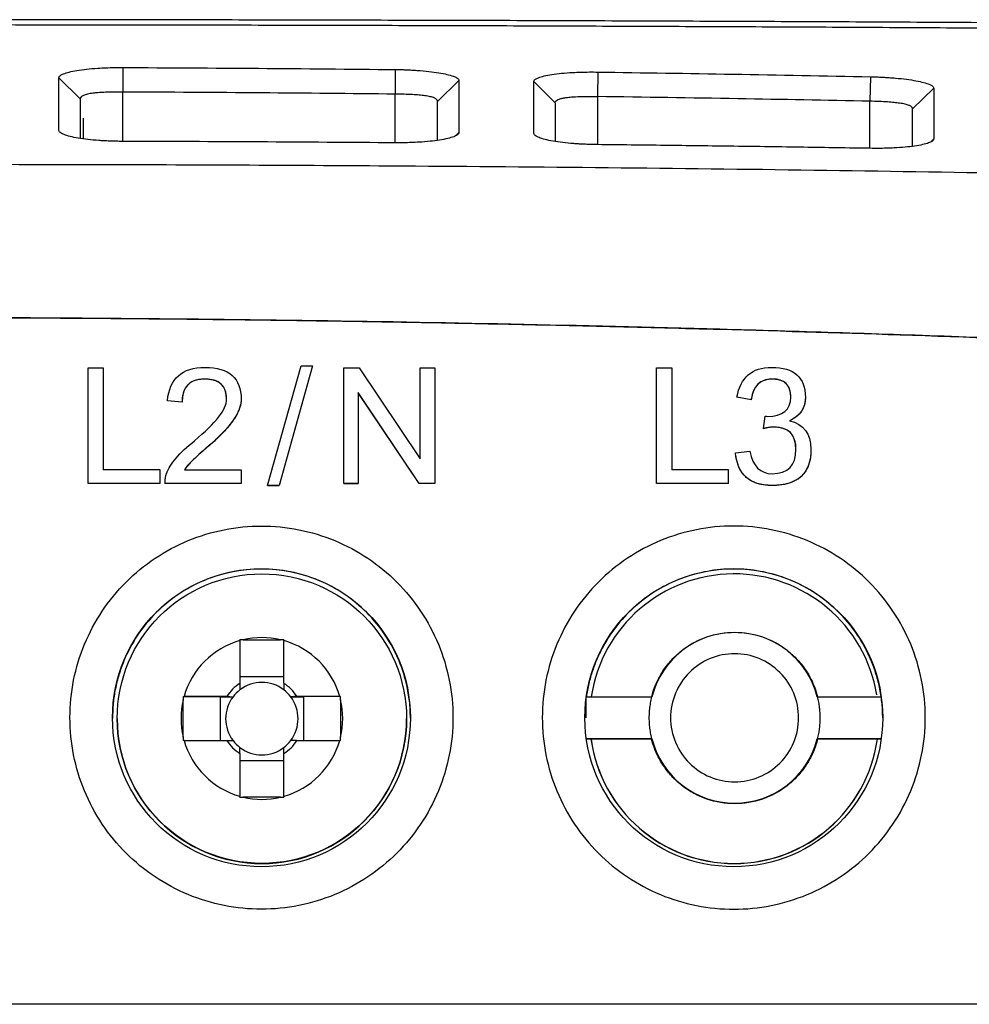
# Model space of a CAD drawing. Header units: millimetres. Extents: x 87 to 936, y -49 to 894.
# Tile 67 of 107: x 596 to 618, y 528 to 551. Entities that reach past the tile are written whole.
import ezdxf

# ---------------------------------------------------------------- set-up
doc = ezdxf.new("R2010")
doc.units = ezdxf.units.MM

msp = doc.modelspace()

# ---------------------------------------------------------------- linework, layer by layer
at = {"color": 7, "linetype": 'Continuous', "lineweight": 25}
for p, q in [((598.223, 549.698), (598.22, 549.121)), ((604.626, 549.65), (604.62, 549.073)), ((609.388, 549.591), (609.38, 549.015)), ((597.22, 548.96), (596.72, 549.456)), ((606.12, 549.389), (605.62, 548.9)), ((608.38, 548.867), (607.88, 549.368)), ((615.791, 549.48), (615.78, 548.905)), ((617.28, 549.211), (616.78, 548.727)), ((597.22, 548.96), (597.22, 548.032)), ((605.62, 547.988), (605.62, 548.9)), ((608.38, 548.867), (608.38, 547.962)), ((616.78, 547.847), (616.78, 548.727)), ((597.29, 548.507), (597.29, 548.024)), ((606.12, 548.167), (606.048, 548.097)), ((617.28, 548.019), (617.211, 547.952)), ((597.405, 539.929), (597.405, 542.642)), ((597.405, 542.642), (597.764, 542.642)), ((597.764, 542.642), (597.764, 540.25)), ((601.625, 539.882), (602.413, 542.689)), ((602.681, 542.689), (601.893, 539.882)), ((602.681, 542.687), (601.893, 539.88)), ((602.413, 542.689), (602.681, 542.689)), ((602.681, 542.687), (602.681, 542.689)), ((603.413, 539.929), (603.413, 542.642)), ((603.413, 542.642), (603.78, 542.642)), ((603.78, 542.642), (605.212, 540.509)), ((605.212, 540.509), (605.212, 542.642)), ((605.212, 542.642), (605.555, 542.642)), ((605.555, 542.642), (605.555, 539.929)), ((610.766, 542.642), (611.126, 542.642)), ((610.766, 539.929), (610.766, 542.642)), ((611.126, 542.642), (611.126, 540.25)), ((600.147, 542.378), (600.147, 542.38)), ((613.477, 542.378), (613.477, 542.38)), ((599.614, 541.838), (599.271, 541.872)), ((599.271, 541.87), (599.271, 541.872)), ((599.614, 541.836), (599.271, 541.87)), ((605.188, 539.929), (603.756, 542.061)), ((603.756, 542.061), (603.756, 539.929)), ((605.188, 539.927), (603.756, 542.06)), ((612.988, 541.893), (612.654, 541.952)), ((612.654, 541.951), (612.654, 541.952)), ((612.988, 541.891), (612.654, 541.951)), ((612.988, 541.891), (612.988, 541.893)), ((599.614, 541.836), (599.614, 541.838)), ((613.278, 541.216), (613.315, 541.508)), ((613.278, 541.214), (613.278, 541.216)), ((612.62, 540.644), (612.954, 540.686)), ((612.62, 540.642), (612.62, 540.644)), ((599.098, 540.25), (597.764, 540.25)), ((599.098, 539.929), (599.098, 540.25)), ((599.673, 540.25), (601.007, 540.25)), ((601.007, 540.25), (601.007, 539.929)), ((612.459, 540.25), (611.126, 540.25)), ((612.459, 539.929), (612.459, 540.25)), ((599.098, 539.929), (597.405, 539.929)), ((597.405, 539.927), (597.405, 539.929)), ((599.098, 539.927), (597.405, 539.927)), ((599.098, 539.929), (599.098, 539.927)), ((599.208, 539.927), (599.208, 539.929)), ((601.007, 539.929), (599.208, 539.929)), ((601.007, 539.927), (599.208, 539.927)), ((599.21, 539.997), (599.21, 539.996)), ((601.007, 539.927), (601.007, 539.929)), ((601.625, 539.882), (601.893, 539.882)), ((601.625, 539.882), (601.625, 539.88)), ((601.893, 539.88), (601.625, 539.88)), ((601.893, 539.88), (601.893, 539.882)), ((603.413, 539.929), (603.756, 539.929)), ((603.413, 539.929), (603.413, 539.927)), ((603.756, 539.927), (603.413, 539.927)), ((603.756, 539.927), (603.756, 539.929)), ((605.188, 539.927), (605.188, 539.929)), ((605.555, 539.929), (605.188, 539.929)), ((605.555, 539.927), (605.188, 539.927)), ((605.555, 539.927), (605.555, 539.929)), ((610.766, 539.927), (610.766, 539.929)), ((612.459, 539.929), (610.766, 539.929)), ((612.459, 539.927), (610.766, 539.927)), ((612.459, 539.929), (612.459, 539.927)), ((613.481, 539.88), (613.481, 539.882)), ((600.975, 536.237), (600.975, 535.233)), ((601.054, 536.258), (601.926, 536.258)), ((602.005, 535.233), (602.005, 536.237)), ((602.005, 535.386), (600.975, 535.386)), ((599.641, 534.923), (600.507, 534.918)), ((600.665, 534.923), (599.661, 534.923)), ((600.507, 534.918), (600.507, 533.893)), ((600.507, 534.918), (600.812, 534.918)), ((602.167, 534.918), (602.473, 534.918)), ((603.319, 534.923), (602.315, 534.923)), ((603.339, 534.923), (602.473, 534.918)), ((602.473, 533.893), (602.473, 534.918)), ((609.114, 534.913), (609.116, 534.918)), ((609.116, 534.918), (610.65, 534.918)), ((610.65, 534.918), (610.657, 534.913)), ((614.55, 534.918), (614.543, 534.913)), ((614.55, 534.918), (616.044, 534.918)), ((616.044, 534.918), (616.045, 534.913)), ((599.641, 533.972), (599.641, 534.845)), ((603.339, 534.845), (603.339, 533.972)), ((609.114, 534.422), (609.114, 534.913)), ((609.114, 534.913), (610.657, 534.913)), ((614.543, 534.913), (616.045, 534.913)), ((598.09, 534.404), (598.09, 534.399)), ((604.89, 534.399), (604.89, 534.404)), ((599.661, 533.893), (600.665, 533.893)), ((602.315, 533.893), (603.319, 533.893)), ((610.657, 533.93), (609.114, 533.93)), ((610.65, 533.918), (609.116, 533.918)), ((610.65, 533.918), (610.657, 533.93)), ((616.045, 533.93), (614.543, 533.93)), ((614.55, 533.918), (614.543, 533.93)), ((616.044, 533.918), (614.55, 533.918)), ((600.975, 533.584), (600.975, 532.58)), ((602.005, 532.58), (602.005, 533.584)), ((600.975, 533.42), (602.005, 533.42)), ((601.926, 532.559), (601.054, 532.559))]:
    msp.add_line(p, q, dxfattribs=at)
at = {"color": 8, "linetype": 'Continuous', "lineweight": 25}
for p, q in [((598.22, 547.962), (598.22, 549.121)), ((604.62, 547.929), (604.62, 549.073)), ((609.38, 549.015), (609.38, 547.886)), ((615.78, 547.799), (615.78, 548.905))]:
    msp.add_line(p, q, dxfattribs=at)
at = {"color": 7, "linetype": 'Continuous', "lineweight": 25}
for centre, radius in [((601.48, 534.425), 3.5), ((612.58, 534.425), 3.5), ((601.49, 534.404), 3.4)]:
    msp.add_circle(centre, radius, dxfattribs=at)
for centre, radius, start, end in [((612.59, 534.404), 3.4, 9.5058, 171.29), ((601.49, 534.408), 1.9, 76.7262, 103.2738), ((612.6, 534.422), 2.004, 14.1884, 165.8116), ((601.49, 534.408), 1.9, 105.7268, 164.2729), ((601.49, 534.408), 1.9, 15.7271, 74.2732), ((601.49, 534.408), 0.972, 121.9777, 148.022), ((601.49, 534.403), 0.851, 52.7591, 127.2409), ((601.49, 534.408), 0.972, 31.978, 58.0223), ((601.49, 534.403), 0.851, 142.7587, 217.2413), ((601.49, 534.403), 0.851, 127.241, 142.7587), ((601.49, 534.403), 0.851, 37.2413, 52.759), ((601.49, 534.403), 0.851, 322.7587, 37.2413), ((601.49, 534.408), 1.9, 166.7261, 193.2739), ((601.49, 534.408), 1.9, 346.7261, 13.2739), ((601.49, 534.399), 3.4, 180.0002, 359.9998), ((601.49, 534.408), 1.9, 195.7271, 254.2732), ((601.49, 534.408), 0.972, 211.978, 238.0223), ((601.49, 534.403), 0.851, 217.2413, 232.759), ((601.49, 534.408), 1.9, 285.7268, 344.2729), ((601.49, 534.408), 0.972, 301.9777, 328.022), ((601.49, 534.403), 0.851, 307.241, 322.7587), ((612.59, 534.399), 3.4, 188.132, 351.868), ((612.59, 534.404), 3.4, 188.2037, 351.7963), ((612.6, 534.422), 2.004, 194.1884, 345.8116), ((601.49, 534.403), 0.851, 232.7591, 307.2409), ((601.49, 534.408), 1.9, 256.7262, 283.2738)]:
    msp.add_arc(centre, radius, start, end, dxfattribs=at)
for points, knots in [([(643.301, 550.544), (642.889, 550.549), (642.066, 550.558), (640.827, 550.571), (639.586, 550.584), (638.342, 550.597), (637.095, 550.609), (635.846, 550.621), (634.594, 550.632), (633.34, 550.644), (632.084, 550.655), (630.825, 550.665), (629.565, 550.675), (628.303, 550.685), (627.039, 550.695), (625.774, 550.704), (624.507, 550.713), (623.239, 550.721), (621.97, 550.729), (620.699, 550.737), (619.428, 550.744), (618.156, 550.751), (616.882, 550.758), (615.609, 550.765), (614.334, 550.771), (613.06, 550.776), (611.785, 550.782), (610.509, 550.787), (609.234, 550.791), (607.959, 550.796), (606.684, 550.8), (605.409, 550.803), (604.135, 550.806), (602.861, 550.809), (601.588, 550.812), (600.316, 550.814), (599.044, 550.816), (597.774, 550.818), (596.504, 550.819), (595.236, 550.82), (593.969, 550.82), (593.125, 550.82), (592.703, 550.82)], [0, 0, 0, 0, 0.025202, 0.050404, 0.075604, 0.100802, 0.125997, 0.151189, 0.176375, 0.201557, 0.226732, 0.251901, 0.277062, 0.302214, 0.327358, 0.352491, 0.377614, 0.402725, 0.427824, 0.45291, 0.477982, 0.50304, 0.528082, 0.553108, 0.578118, 0.60311, 0.628083, 0.653038, 0.677973, 0.702887, 0.727781, 0.752652, 0.7775, 0.802325, 0.827127, 0.851903, 0.876654, 0.901378, 0.926076, 0.950746, 0.975387, 1, 1, 1, 1]), ([(592.703, 550.704), (593.103, 550.704), (593.902, 550.704), (595.101, 550.704), (596.3, 550.703), (597.5, 550.702), (598.7, 550.7), (599.9, 550.699), (601.1, 550.696), (602.3, 550.694), (603.5, 550.691), (604.701, 550.688), (605.901, 550.684), (607.1, 550.681), (608.3, 550.677), (609.499, 550.672), (610.698, 550.667), (611.897, 550.662), (613.095, 550.657), (614.292, 550.651), (615.489, 550.645), (616.685, 550.638), (617.88, 550.631), (619.074, 550.624), (620.268, 550.617), (621.46, 550.609), (622.652, 550.601), (623.842, 550.593), (625.031, 550.584), (626.22, 550.575), (627.406, 550.565), (628.592, 550.555), (629.776, 550.545), (630.958, 550.535), (632.139, 550.524), (633.319, 550.513), (634.496, 550.502), (635.672, 550.49), (636.846, 550.478), (638.019, 550.465), (639.189, 550.453), (640.357, 550.439), (641.524, 550.426), (642.688, 550.412), (643.85, 550.398), (645.009, 550.384), (646.167, 550.369), (646.936, 550.359), (647.321, 550.354)], [0, 0, 0, 0, 0.02154, 0.043088, 0.064645, 0.086211, 0.107786, 0.12937, 0.150963, 0.172565, 0.194175, 0.215794, 0.237422, 0.259059, 0.280705, 0.30236, 0.324024, 0.345696, 0.367377, 0.389068, 0.410767, 0.432475, 0.454191, 0.475917, 0.497652, 0.519395, 0.541148, 0.562909, 0.584679, 0.606458, 0.628246, 0.650042, 0.671848, 0.693663, 0.715486, 0.737318, 0.75916, 0.78101, 0.802869, 0.824736, 0.846613, 0.868499, 0.890394, 0.912297, 0.934209, 0.956131, 0.978061, 1, 1, 1, 1]), ([(596.72, 549.456), (596.72, 549.462), (596.722, 549.475), (596.736, 549.494), (596.757, 549.512), (596.788, 549.531), (596.847, 549.558), (596.953, 549.592), (597.137, 549.629), (597.364, 549.66), (597.6, 549.68), (597.822, 549.692), (598.02, 549.698), (598.155, 549.698), (598.223, 549.698)], [0, 0, 0, 0, 0.050104, 0.099933, 0.149751, 0.199823, 0.250411, 0.37614, 0.500229, 0.625554, 0.749898, 0.834042, 0.916842, 1, 1, 1, 1]), ([(598.223, 549.698), (599.285, 549.692), (601.42, 549.681), (603.554, 549.661), (604.626, 549.65)], [0, 0, 0, 0, 0.497912, 1, 1, 1, 1]), ([(604.626, 549.65), (604.666, 549.65), (604.747, 549.649), (604.867, 549.645), (604.985, 549.64), (605.101, 549.633), (605.269, 549.621), (605.481, 549.6), (605.706, 549.566), (605.889, 549.527), (606.006, 549.488), (606.075, 549.452), (606.113, 549.421), (606.118, 549.4), (606.12, 549.389)], [0, 0, 0, 0, 0.050017, 0.099674, 0.149343, 0.199396, 0.250198, 0.374496, 0.499875, 0.624021, 0.749661, 0.833798, 0.916844, 1, 1, 1, 1]), ([(607.88, 549.368), (607.88, 549.374), (607.882, 549.387), (607.896, 549.405), (607.918, 549.424), (607.949, 549.441), (608.008, 549.467), (608.115, 549.5), (608.3, 549.535), (608.528, 549.562), (608.764, 549.58), (608.987, 549.589), (609.186, 549.593), (609.321, 549.592), (609.388, 549.591)], [0, 0, 0, 0, 0.050176, 0.100036, 0.149849, 0.199885, 0.250411, 0.376082, 0.500213, 0.625504, 0.749921, 0.833937, 0.916736, 1, 1, 1, 1]), ([(609.388, 549.591), (610.447, 549.575), (612.581, 549.543), (614.716, 549.501), (615.791, 549.48)], [0, 0, 0, 0, 0.495965, 1, 1, 1, 1]), ([(606.12, 549.389), (606.12, 549.288), (606.12, 549.102), (606.12, 548.836), (606.12, 548.612), (606.12, 548.433), (606.12, 548.301), (606.12, 548.218), (606.12, 548.179), (606.12, 548.167)], [0, 0, 0, 0, 0.2594023, 0.4799624, 0.6616765, 0.8045405, 0.9085507, 0.9737045, 1, 1, 1, 1]), ([(615.791, 549.48), (615.832, 549.479), (615.912, 549.477), (616.032, 549.473), (616.149, 549.466), (616.265, 549.459), (616.433, 549.445), (616.644, 549.422), (616.868, 549.387), (617.05, 549.347), (617.167, 549.308), (617.236, 549.272), (617.273, 549.242), (617.278, 549.221), (617.28, 549.211)], [0, 0, 0, 0, 0.050002, 0.099653, 0.149323, 0.199386, 0.250206, 0.374494, 0.499874, 0.624014, 0.749653, 0.833807, 0.91686, 1, 1, 1, 1]), ([(598.22, 549.121), (598.188, 549.121), (598.124, 549.121), (598.031, 549.121), (597.942, 549.119), (597.858, 549.117), (597.779, 549.114), (597.706, 549.11), (597.638, 549.106), (597.576, 549.1), (597.489, 549.09), (597.387, 549.073), (597.294, 549.045), (597.232, 549.008), (597.224, 548.977), (597.22, 548.96)], [0, 0, 0, 0, 0.061133, 0.120569, 0.178313, 0.23437, 0.288747, 0.34145, 0.392485, 0.441861, 0.489586, 0.617602, 0.741958, 0.862509, 1, 1, 1, 1]), ([(604.62, 549.073), (603.574, 549.083), (601.44, 549.104), (599.307, 549.115), (598.22, 549.121)], [0, 0, 0, 0, 0.490392, 1, 1, 1, 1]), ([(605.62, 548.9), (605.619, 548.907), (605.618, 548.921), (605.606, 548.94), (605.589, 548.956), (605.567, 548.971), (605.527, 548.99), (605.452, 549.013), (605.33, 549.035), (605.186, 549.05), (605.024, 549.061), (604.832, 549.069), (604.692, 549.072), (604.62, 549.073)], [0, 0, 0, 0, 0.058192, 0.113163, 0.16492, 0.213474, 0.258834, 0.383794, 0.511467, 0.618776, 0.735936, 0.862997, 1, 1, 1, 1]), ([(617.28, 549.211), (617.28, 549.115), (617.28, 548.936), (617.28, 548.68), (617.28, 548.464), (617.281, 548.29), (617.281, 548.159), (617.281, 548.073), (617.28, 548.032), (617.28, 548.019)], [0, 0, 0, 0, 0.254472, 0.471751, 0.65183, 0.7947, 0.900354, 0.968789, 1, 1, 1, 1]), ([(608.38, 548.867), (608.38, 548.881), (608.39, 548.909), (608.435, 548.942), (608.505, 548.967), (608.586, 548.984), (608.681, 548.998), (608.824, 549.011), (609, 549.018), (609.197, 549.019), (609.317, 549.017), (609.38, 549.015)], [2, 2, 2, 2, 2.342997, 2.701845, 3.05616, 3.321402, 3.583037, 3.930734, 4.454978, 4.805641, 5.200781, 5.200781, 5.200781, 5.200781]), ([(615.78, 548.905), (614.745, 548.925), (612.612, 548.967), (610.479, 548.999), (609.38, 549.015)], [0, 0, 0, 0, 0.484952, 1, 1, 1, 1]), ([(616.78, 548.727), (616.779, 548.733), (616.778, 548.747), (616.766, 548.765), (616.749, 548.781), (616.727, 548.795), (616.686, 548.815), (616.612, 548.837), (616.49, 548.859), (616.347, 548.876), (616.186, 548.888), (615.994, 548.898), (615.853, 548.903), (615.78, 548.905)], [0, 0, 0, 0, 0.05846, 0.113572, 0.165342, 0.213778, 0.258891, 0.383529, 0.511601, 0.617282, 0.733888, 0.861452, 1, 1, 1, 1]), ([(598.221, 547.962), (598.182, 547.963), (598.105, 547.963), (597.99, 547.966), (597.878, 547.97), (597.767, 547.975), (597.604, 547.986), (597.397, 548.004), (597.168, 548.036), (596.977, 548.075), (596.849, 548.115), (596.772, 548.152), (596.729, 548.185), (596.723, 548.208), (596.72, 548.219)], [0, 0, 0, 0, 0.050736, 0.100854, 0.150619, 0.200305, 0.250183, 0.375503, 0.499915, 0.625201, 0.749698, 0.833563, 0.916468, 1, 1, 1, 1]), ([(606.12, 548.167), (606.118, 548.161), (606.116, 548.148), (606.1, 548.128), (606.076, 548.109), (606.042, 548.09), (605.979, 548.062), (605.864, 548.028), (605.674, 547.992), (605.446, 547.962), (605.216, 547.944), (605.004, 547.934), (604.815, 547.929), (604.687, 547.929), (604.623, 547.929)], [0, 0, 0, 0, 0.050264, 0.100094, 0.14983, 0.19981, 0.250368, 0.374944, 0.500156, 0.624564, 0.749911, 0.832895, 0.915834, 1, 1, 1, 1]), ([(609.384, 547.886), (609.345, 547.886), (609.268, 547.887), (609.153, 547.891), (609.04, 547.896), (608.929, 547.902), (608.766, 547.913), (608.559, 547.933), (608.329, 547.967), (608.138, 548.006), (608.01, 548.047), (607.932, 548.084), (607.889, 548.117), (607.883, 548.139), (607.88, 548.15)], [0, 0, 0, 0, 0.0506933, 0.1007983, 0.1505799, 0.2003076, 0.2502513, 0.3756333, 0.4999797, 0.6251872, 0.7497221, 0.8336439, 0.9165378, 1, 1, 1, 1]), ([(604.623, 547.929), (603.557, 547.936), (601.423, 547.951), (599.289, 547.959), (598.221, 547.962)], [0, 0, 0, 0, 0.499347, 1, 1, 1, 1]), ([(615.787, 547.799), (615.266, 547.807), (614.199, 547.824), (612.588, 547.847), (610.975, 547.868), (609.907, 547.88), (609.384, 547.886)], [0, 0, 0, 0, 0.243752, 0.500005, 0.75485, 1, 1, 1, 1]), ([(617.28, 548.019), (617.278, 548.012), (617.276, 547.999), (617.261, 547.98), (617.237, 547.962), (617.203, 547.943), (617.14, 547.917), (617.026, 547.885), (616.836, 547.851), (616.609, 547.824), (616.379, 547.808), (616.167, 547.8), (615.978, 547.797), (615.851, 547.798), (615.787, 547.799)], [0, 0, 0, 0, 0.0502706, 0.1001052, 0.1498389, 0.1998085, 0.2503459, 0.374956, 0.5001514, 0.6246225, 0.7499226, 0.8329004, 0.9158302, 1, 1, 1, 1]), ([(594.703, 547.424), (595.858, 547.423), (598.169, 547.42), (601.635, 547.407), (607.167, 547.375), (613.141, 547.315), (619.581, 547.21), (624.392, 547.111), (629.233, 546.991), (632.452, 546.894), (634.08, 546.846)], [0, 0, 0, 0, 0.087977, 0.176008, 0.264056, 0.50937, 0.631091, 0.75468, 0.875935, 1, 1, 1, 1]), ([(631.792, 542.76), (630.834, 542.809), (628.927, 542.907), (626.081, 543.041), (623.263, 543.164), (620.472, 543.277), (617.708, 543.379), (614.972, 543.47), (609.883, 543.62), (602.465, 543.776), (592.705, 543.845), (582.944, 543.776), (574.838, 543.606), (568.361, 543.405), (563.519, 543.224), (558.594, 543.011), (555.284, 542.844), (553.615, 542.76)], [0, 0, 0, 0, 0.036786, 0.073214, 0.109285, 0.144998, 0.180355, 0.215357, 0.250002, 0.375639, 0.499952, 0.62432, 0.75004, 0.810926, 0.872879, 0.935903, 1, 1, 1, 1]), ([(592.703, 543.826), (593.47, 543.825), (595.018, 543.823), (597.361, 543.811), (599.744, 543.79), (602.168, 543.761), (604.632, 543.722), (607.137, 543.675), (609.683, 543.617), (612.9, 543.534), (616.858, 543.412), (621.621, 543.237), (626.627, 543.024), (630.043, 542.853), (631.792, 542.765)], [0, 0, 0, 0, 0.058848, 0.118743, 0.179684, 0.241668, 0.304695, 0.368762, 0.433867, 0.500008, 0.615679, 0.737578, 0.865689, 1, 1, 1, 1]), ([(600.147, 542.378), (600.114, 542.377), (600.05, 542.375), (599.959, 542.359), (599.878, 542.332), (599.807, 542.294), (599.748, 542.244), (599.699, 542.183), (599.661, 542.112), (599.634, 542.029), (599.618, 541.936), (599.616, 541.871), (599.614, 541.836)], [0, 0, 0, 0, 0.115752, 0.220938, 0.317537, 0.408093, 0.495678, 0.583677, 0.675427, 0.773887, 0.88146, 1, 1, 1, 1]), ([(600.66, 541.908), (600.659, 541.941), (600.657, 542.003), (600.638, 542.092), (600.606, 542.169), (600.561, 542.235), (600.503, 542.288), (600.431, 542.329), (600.347, 542.358), (600.251, 542.375), (600.183, 542.377), (600.147, 542.378)], [0, 0, 0, 0, 0.124112, 0.235964, 0.338661, 0.436188, 0.53317, 0.634304, 0.743755, 0.864835, 1, 1, 1, 1]), ([(613.477, 542.378), (613.448, 542.377), (613.391, 542.375), (613.31, 542.357), (613.238, 542.326), (613.174, 542.284), (613.119, 542.228), (613.072, 542.161), (613.035, 542.082), (613.006, 541.991), (612.994, 541.925), (612.988, 541.891)], [0, 0, 0, 0, 0.115253, 0.221868, 0.322794, 0.42149, 0.521649, 0.626806, 0.740032, 0.863797, 1, 1, 1, 1]), ([(613.92, 541.955), (613.919, 541.985), (613.917, 542.041), (613.901, 542.121), (613.873, 542.19), (613.834, 542.249), (613.784, 542.297), (613.722, 542.334), (613.65, 542.36), (613.567, 542.376), (613.508, 542.377), (613.477, 542.378)], [0, 0, 0, 0, 0.126769, 0.24083, 0.345126, 0.443481, 0.540423, 0.640673, 0.748517, 0.867426, 1, 1, 1, 1]), ([(601.003, 541.9), (601.002, 541.876), (601, 541.828), (600.985, 541.754), (600.961, 541.678), (600.927, 541.599), (600.884, 541.517), (600.831, 541.433), (600.769, 541.346), (600.698, 541.256), (600.617, 541.164), (600.527, 541.069), (600.427, 540.972), (600.318, 540.871), (600.24, 540.805), (600.2, 540.771)], [0, 0, 0, 0, 0.049841, 0.102431, 0.158498, 0.218648, 0.283369, 0.353055, 0.428021, 0.508521, 0.594758, 0.6869, 0.785082, 0.889418, 1, 1, 1, 1]), ([(614.263, 541.948), (614.262, 541.918), (614.259, 541.858), (614.241, 541.773), (614.212, 541.693), (614.171, 541.621), (614.117, 541.554), (614.052, 541.495), (613.976, 541.442), (613.918, 541.413), (613.889, 541.399)], [0, 0, 0, 0, 0.129262, 0.251705, 0.369971, 0.486986, 0.605771, 0.729215, 0.859897, 1, 1, 1, 1]), ([(613.512, 541.251), (613.49, 541.25), (613.441, 541.248), (613.362, 541.235), (613.307, 541.221), (613.278, 541.214)], [0, 0, 0, 0, 0.285909, 0.618473, 1, 1, 1, 1]), ([(614.042, 540.723), (614.042, 540.756), (614.04, 540.82), (614.024, 540.911), (613.998, 540.991), (613.96, 541.061), (613.912, 541.121), (613.852, 541.169), (613.782, 541.206), (613.701, 541.232), (613.61, 541.248), (613.546, 541.25), (613.512, 541.251)], [0, 0, 0, 0, 0.117122, 0.223398, 0.320764, 0.411727, 0.499344, 0.587023, 0.678168, 0.775816, 0.882455, 1, 1, 1, 1]), ([(600.2, 540.771), (600.148, 540.726), (600.05, 540.643), (599.918, 540.524), (599.812, 540.419), (599.731, 540.332), (599.69, 540.274), (599.673, 540.249)], [0, 0, 0, 0, 0.278432, 0.517217, 0.71665, 0.877244, 1, 1, 1, 1]), ([(614.394, 540.73), (614.393, 540.688), (614.391, 540.607), (614.375, 540.491), (614.348, 540.385), (614.31, 540.288), (614.261, 540.202), (614.201, 540.125), (614.13, 540.059), (614.048, 540.003), (613.955, 539.958), (613.852, 539.923), (613.738, 539.898), (613.613, 539.883), (613.526, 539.881), (613.481, 539.88)], [0, 0, 0, 0, 0.087996, 0.169668, 0.245893, 0.317749, 0.386518, 0.453662, 0.520747, 0.589343, 0.660923, 0.736784, 0.818019, 0.905519, 1, 1, 1, 1]), ([(613.481, 539.88), (613.439, 539.881), (613.358, 539.883), (613.241, 539.899), (613.134, 539.925), (613.036, 539.962), (612.949, 540.01), (612.871, 540.069), (612.804, 540.139), (612.746, 540.219), (612.699, 540.31), (612.662, 540.411), (612.635, 540.523), (612.625, 540.602), (612.62, 540.642)], [0, 0, 0, 0, 0.097722, 0.188547, 0.2734, 0.353415, 0.429939, 0.504512, 0.578791, 0.654456, 0.733095, 0.816129, 0.904766, 1, 1, 1, 1]), ([(599.247, 540.161), (599.24, 540.142), (599.227, 540.105), (599.215, 540.047), (599.208, 539.988), (599.208, 539.949), (599.208, 539.929)], [0, 0, 0, 0, 0.250155, 0.498532, 0.747648, 1, 1, 1, 1]), ([(605.98, 534.428), (605.98, 535.017), (605.863, 535.606), (605.412, 536.694), (605.078, 537.194), (604.245, 538.027), (603.746, 538.36), (602.658, 538.811), (602.069, 538.928), (600.891, 538.928), (600.302, 538.811), (599.214, 538.36), (598.714, 538.027), (597.881, 537.194), (597.548, 536.694), (597.097, 535.606), (596.98, 535.017), (596.98, 533.839), (597.097, 533.25), (597.548, 532.162), (597.881, 531.663), (598.714, 530.83), (599.214, 530.496), (600.302, 530.045), (600.891, 529.928), (602.069, 529.928), (602.658, 530.045), (603.746, 530.496), (604.245, 530.83), (605.078, 531.663), (605.412, 532.162), (605.863, 533.25), (605.98, 533.839), (605.98, 534.428)], [0, 0, 0, 0, 0.0625, 0.0625, 0.125, 0.125, 0.1875, 0.1875, 0.25, 0.25, 0.3125, 0.3125, 0.375, 0.375, 0.4375, 0.4375, 0.5, 0.5, 0.5625, 0.5625, 0.625, 0.625, 0.6875, 0.6875, 0.75, 0.75, 0.8125, 0.8125, 0.875, 0.875, 0.9375, 0.9375, 1, 1, 1, 1]), ([(604.98, 534.418), (604.979, 534.484), (604.977, 534.616), (604.96, 534.812), (604.933, 535.006), (604.895, 535.197), (604.846, 535.387), (604.786, 535.574), (604.657, 535.91), (604.41, 536.376), (603.97, 536.909), (603.438, 537.348), (602.828, 537.672), (602.167, 537.875), (601.48, 537.94), (600.792, 537.875), (600.132, 537.672), (599.522, 537.348), (598.99, 536.909), (598.55, 536.376), (598.28, 535.867), (598.125, 535.436), (598.041, 535.103), (597.989, 534.763), (597.983, 534.534), (597.98, 534.418)], [0, 0, 0, 0, 0.018013, 0.035887, 0.053677, 0.071441, 0.089235, 0.107117, 0.125143, 0.187596, 0.250101, 0.312554, 0.375059, 0.437512, 0.500017, 0.56247, 0.624975, 0.687428, 0.749933, 0.812386, 0.874891, 0.906302, 0.93742, 0.968551, 1, 1, 1, 1]), ([(616.044, 534.918), (616.035, 534.978), (616.016, 535.095), (615.976, 535.27), (615.929, 535.441), (615.873, 535.61), (615.808, 535.775), (615.734, 535.938), (615.585, 536.229), (615.32, 536.628), (614.883, 537.078), (614.375, 537.446), (613.809, 537.715), (613.205, 537.882), (612.58, 537.937), (611.955, 537.882), (611.351, 537.715), (610.785, 537.446), (610.277, 537.078), (609.84, 536.628), (609.55, 536.192), (609.367, 535.818), (609.255, 535.527), (609.168, 535.227), (609.133, 535.022), (609.116, 534.918)], [0, 0, 0, 0, 0.017984, 0.035854, 0.053655, 0.071435, 0.089241, 0.10712, 0.125118, 0.187572, 0.250083, 0.312538, 0.375048, 0.437503, 0.500013, 0.562468, 0.624979, 0.687433, 0.749944, 0.812399, 0.874909, 0.906298, 0.937441, 0.968591, 1, 1, 1, 1]), ([(610.65, 534.918), (610.662, 534.961), (610.685, 535.047), (610.731, 535.171), (610.785, 535.293), (610.846, 535.41), (610.95, 535.58), (611.114, 535.791), (611.36, 536.016), (611.639, 536.198), (612.045, 536.376), (612.6, 536.469), (613.154, 536.376), (613.56, 536.198), (613.839, 536.016), (614.085, 535.791), (614.268, 535.557), (614.397, 535.334), (614.488, 535.131), (614.529, 534.99), (614.55, 534.918)], [0, 0, 0, 0, 0.025133, 0.050111, 0.075041, 0.100035, 0.125202, 0.187691, 0.250285, 0.312774, 0.375368, 0.500019, 0.624671, 0.68716, 0.749754, 0.812243, 0.874837, 0.91662, 0.958171, 1, 1, 1, 1]), ([(614.104, 534.423), (614.104, 534.226), (614.065, 534.03), (613.914, 533.666), (613.803, 533.499), (613.524, 533.22), (613.357, 533.109), (612.994, 532.958), (612.797, 532.919), (612.403, 532.919), (612.206, 532.958), (611.842, 533.109), (611.675, 533.22), (611.397, 533.499), (611.285, 533.666), (611.135, 534.03), (611.095, 534.226), (611.095, 534.62), (611.135, 534.817), (611.285, 535.181), (611.397, 535.348), (611.675, 535.626), (611.842, 535.738), (612.206, 535.889), (612.403, 535.928), (612.797, 535.928), (612.994, 535.889), (613.357, 535.738), (613.524, 535.626), (613.803, 535.348), (613.914, 535.181), (614.065, 534.817), (614.104, 534.62), (614.104, 534.423)], [0, 0, 0, 0, 0.0625, 0.0625, 0.125, 0.125, 0.1875, 0.1875, 0.25, 0.25, 0.3125, 0.3125, 0.375, 0.375, 0.4375, 0.4375, 0.5, 0.5, 0.5625, 0.5625, 0.625, 0.625, 0.6875, 0.6875, 0.75, 0.75, 0.8125, 0.8125, 0.875, 0.875, 0.9375, 0.9375, 1, 1, 1, 1]), ([(610.657, 533.93), (610.646, 533.977), (610.624, 534.07), (610.604, 534.211), (610.594, 534.351), (610.594, 534.492), (610.604, 534.633), (610.624, 534.774), (610.646, 534.866), (610.657, 534.913)], [0, 0, 0, 0, 0.144677, 0.287539, 0.429303, 0.570697, 0.712461, 0.855323, 1, 1, 1, 1]), ([(614.543, 534.913), (614.552, 534.873), (614.571, 534.792), (614.59, 534.669), (614.602, 534.546), (614.603, 534.463), (614.604, 534.422)], [0, 0, 0, 0, 0.250482, 0.5, 0.749518, 1, 1, 1, 1]), ([(616.08, 534.422), (616.079, 534.476), (616.078, 534.586), (616.066, 534.75), (616.052, 534.859), (616.045, 534.913)], [0, 0, 0, 0, 0.333456, 0.666544, 1, 1, 1, 1]), ([(614.604, 534.422), (614.603, 534.38), (614.602, 534.298), (614.59, 534.174), (614.571, 534.051), (614.552, 533.971), (614.543, 533.93)], [0, 0, 0, 0, 0.250482, 0.5, 0.749518, 1, 1, 1, 1]), ([(614.55, 533.918), (614.538, 533.876), (614.514, 533.79), (614.468, 533.666), (614.415, 533.544), (614.353, 533.427), (614.249, 533.257), (614.085, 533.046), (613.84, 532.821), (613.56, 532.639), (613.154, 532.461), (612.6, 532.368), (612.046, 532.461), (611.639, 532.639), (611.36, 532.821), (611.114, 533.046), (610.932, 533.28), (610.802, 533.503), (610.711, 533.706), (610.67, 533.847), (610.65, 533.918)], [0, 0, 0, 0, 0.025133, 0.050111, 0.075041, 0.100035, 0.125202, 0.187691, 0.250285, 0.312774, 0.375368, 0.500019, 0.624671, 0.68716, 0.749754, 0.812243, 0.874837, 0.91662, 0.958171, 1, 1, 1, 1]), ([(631.583, 527.694), (628.776, 527.694), (622.873, 527.694), (613.586, 527.695), (603.433, 527.694), (596.376, 527.694), (592.703, 527.694)], [0, 0, 0, 0, 0.216612, 0.455474, 0.716599, 1, 1, 1, 1])]:
    msp.add_open_spline(points, degree=3, knots=knots, dxfattribs=at)
for points in [[(596.72, 548.219), (596.72, 548.653), (596.719, 549.066), (596.72, 549.456)], [(607.88, 548.15), (607.879, 548.578), (607.879, 548.984), (607.88, 549.368)], [(599.271, 541.872), (599.32, 542.394), (599.614, 542.655), (600.155, 542.655)], [(600.155, 542.655), (600.72, 542.655), (601.003, 542.404), (601.003, 541.902)], [(612.654, 541.952), (612.739, 542.421), (613.011, 542.655), (613.469, 542.655)], [(613.469, 542.655), (613.998, 542.655), (614.263, 542.42), (614.263, 541.95)], [(600.147, 542.38), (599.795, 542.38), (599.617, 542.199), (599.614, 541.838)], [(600.66, 541.909), (600.66, 542.223), (600.489, 542.38), (600.147, 542.38)], [(613.477, 542.38), (613.2, 542.38), (613.038, 542.217), (612.988, 541.893)], [(613.92, 541.957), (613.92, 542.239), (613.772, 542.38), (613.477, 542.38)], [(599.905, 540.931), (600.408, 541.345), (600.66, 541.671), (600.66, 541.909)], [(601.003, 541.902), (601.003, 541.601), (600.735, 541.225), (600.2, 540.773)], [(613.368, 541.504), (613.736, 541.504), (613.92, 541.655), (613.92, 541.957)], [(614.263, 541.95), (614.263, 541.698), (614.138, 541.515), (613.889, 541.4)], [(613.315, 541.508), (613.337, 541.505), (613.355, 541.504), (613.368, 541.504)], [(613.889, 541.4), (614.225, 541.323), (614.394, 541.1), (614.394, 540.732)], [(613.512, 541.253), (613.449, 541.253), (613.371, 541.24), (613.278, 541.216)], [(614.042, 540.724), (614.042, 541.077), (613.866, 541.253), (613.512, 541.253)], [(599.247, 540.161), (599.332, 540.387), (599.551, 540.644), (599.905, 540.931)], [(600.2, 540.773), (599.917, 540.535), (599.741, 540.361), (599.673, 540.25)], [(614.394, 540.732), (614.394, 540.165), (614.09, 539.882), (613.481, 539.882)], [(613.485, 540.157), (613.856, 540.157), (614.042, 540.346), (614.042, 540.724)], [(613.481, 539.882), (612.957, 539.882), (612.67, 540.136), (612.62, 540.644)], [(612.954, 540.686), (613.026, 540.334), (613.203, 540.157), (613.485, 540.157)], [(617.08, 534.428), (617.08, 534.134), (617.022, 533.545), (616.764, 532.695), (616.346, 531.912), (615.782, 531.226), (615.096, 530.662), (614.313, 530.244), (613.463, 529.986), (612.58, 529.899), (611.696, 529.986), (610.847, 530.244), (610.064, 530.662), (609.377, 531.226), (608.814, 531.912), (608.396, 532.695), (608.138, 533.545), (608.051, 534.428), (608.138, 535.312), (608.396, 536.161), (608.814, 536.944), (609.377, 537.631), (610.064, 538.194), (610.847, 538.612), (611.696, 538.87), (612.58, 538.957), (613.463, 538.87), (614.313, 538.612), (615.096, 538.194), (615.782, 537.631), (616.346, 536.944), (616.764, 536.161), (617.022, 535.312), (617.08, 534.723), (617.08, 534.428)], [(601.054, 536.258), (601.027, 536.258), (601.001, 536.258), (600.975, 536.258)], [(600.975, 536.237), (600.975, 536.244), (600.975, 536.251), (600.975, 536.258)], [(602.005, 536.258), (601.979, 536.258), (601.952, 536.258), (601.926, 536.258)], [(602.005, 536.258), (602.005, 536.251), (602.005, 536.244), (602.005, 536.237)], [(600.975, 535.233), (600.975, 535.184), (600.975, 535.133), (600.975, 535.08)], [(602.005, 535.233), (602.005, 535.184), (602.005, 535.133), (602.005, 535.08)], [(599.641, 534.923), (599.647, 534.923), (599.654, 534.923), (599.661, 534.923)], [(599.641, 534.923), (599.641, 534.897), (599.641, 534.871), (599.641, 534.845)], [(600.665, 534.923), (600.713, 534.922), (600.762, 534.92), (600.812, 534.918)], [(602.315, 534.923), (602.267, 534.922), (602.218, 534.92), (602.167, 534.918)], [(603.319, 534.923), (603.325, 534.923), (603.332, 534.923), (603.339, 534.923)], [(603.339, 534.845), (603.339, 534.871), (603.339, 534.897), (603.339, 534.923)], [(599.641, 533.972), (599.641, 533.946), (599.641, 533.92), (599.641, 533.893)], [(599.661, 533.893), (599.654, 533.893), (599.647, 533.893), (599.641, 533.893)], [(600.665, 533.893), (600.713, 533.892), (600.762, 533.89), (600.812, 533.888)], [(602.315, 533.893), (602.267, 533.892), (602.218, 533.89), (602.167, 533.888)], [(603.339, 533.893), (603.332, 533.893), (603.325, 533.893), (603.319, 533.893)], [(603.339, 533.893), (603.339, 533.92), (603.339, 533.946), (603.339, 533.972)], [(600.975, 533.584), (600.975, 533.629), (600.975, 533.676), (600.975, 533.725)], [(602.005, 533.584), (602.005, 533.629), (602.005, 533.676), (602.005, 533.725)], [(600.975, 532.559), (600.975, 532.566), (600.975, 532.573), (600.975, 532.58)], [(600.975, 532.559), (601.001, 532.559), (601.027, 532.559), (601.054, 532.559)], [(601.926, 532.559), (601.952, 532.559), (601.979, 532.559), (602.005, 532.559)], [(602.005, 532.58), (602.005, 532.573), (602.005, 532.566), (602.005, 532.559)]]:
    msp.add_open_spline(points, degree=3, dxfattribs=at)

doc.saveas('drawing.dxf')
